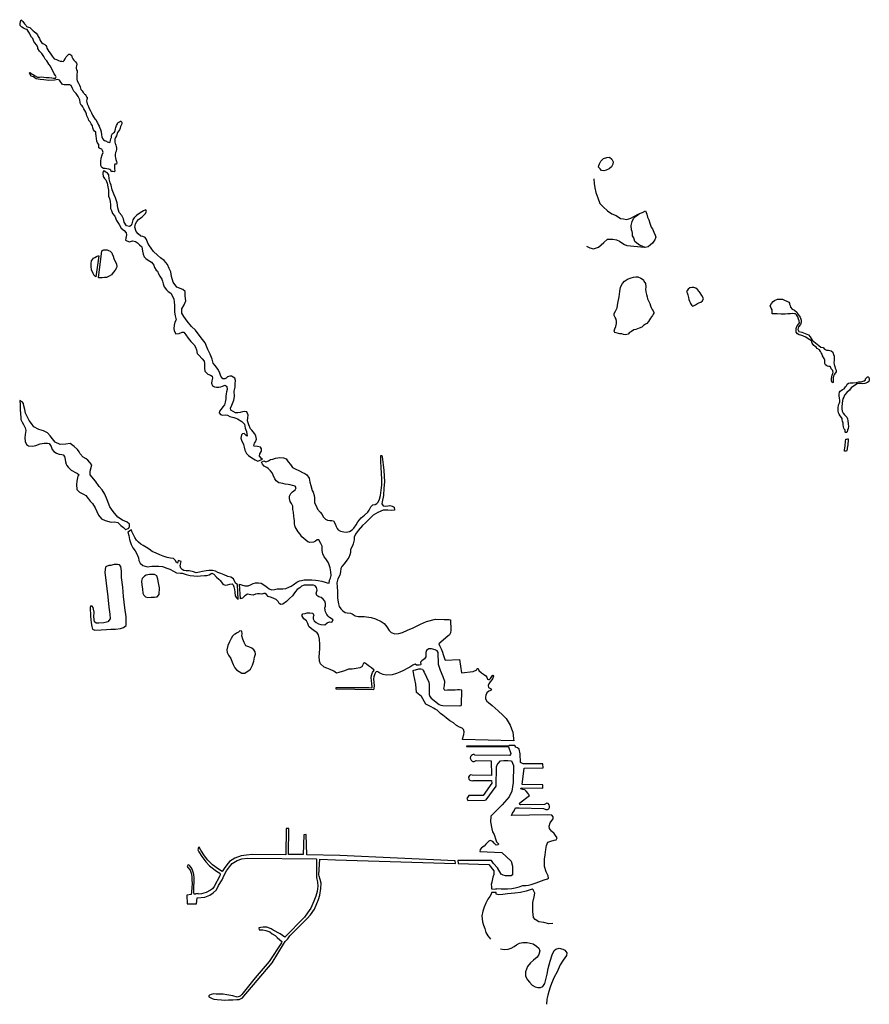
# Model space of a CAD drawing. Extents: x 197904 to 213777, y 844255 to 875839.
# Tile 1 of 2: x 197904 to 213777, y 844255 to 862651. Entities that reach past the tile are written whole.
import ezdxf

# ---------------------------------------------------------------- set-up
doc = ezdxf.new("R2010")
doc.units = 0
doc.header["$LTSCALE"] = 800
doc.layers.add('WETLANDS', color=11, linetype='CONTINUOUS')

msp = doc.modelspace()

# ---------------------------------------------------------------- linework, layer by layer
at = {"layer": 'WETLANDS', "color": 0}
for points in [[(199767, 860743), (199785, 860756), (199799, 860755), (199809, 860746), (199814, 860732), (199811, 860706), (199800, 860681), (199789, 860658), (199779, 860625), (199768, 860595), (199752, 860568), (199733, 860541), (199713, 860483), (199695, 860449), (199683, 860420), (199682, 860389), (199684, 860360), (199686, 860339), (199694, 860323), (199698, 860305), (199705, 860285), (199712, 860254), (199715, 860234), (199704, 860195), (199694, 860167), (199688, 860130), (199687, 860096), (199692, 860068), (199700, 860041), (199711, 860001), (199722, 859974), (199716, 859950), (199696, 859949), (199680, 859949), (199673, 859932), (199675, 859888), (199678, 859861), (199680, 859832), (199675, 859809), (199670, 859809), (199642, 859812), (199621, 859815), (199615, 859814), (199609, 859837), (199588, 859852), (199572, 859860), (199535, 859862), (199499, 859869), (199472, 859874), (199442, 859890), (199423, 859928), (199419, 860000), (199426, 860065), (199447, 860126), (199464, 860168), (199453, 860206), (199436, 860231), (199404, 860247), (199386, 860259), (199383, 860289), (199380, 860318), (199360, 860350), (199347, 860381), (199337, 860429), (199331, 860484), (199330, 860528), (199324, 860552), (199305, 860568), (199285, 860593), (199273, 860633), (199265, 860667), (199240, 860703), (199218, 860743), (199199, 860767), (199190, 860793), (199175, 860820), (199159, 860857), (199150, 860885), (199140, 860922), (199124, 860952), (199105, 860988), (199084, 861024), (199069, 861041), (199052, 861056), (199040, 861078), (199036, 861104), (199029, 861152), (198997, 861217), (198959, 861273), (198915, 861314), (198888, 861367), (198867, 861423), (198841, 861436), (198810, 861436), (198773, 861432), (198733, 861437), (198704, 861438), (198691, 861458), (198671, 861484), (198650, 861520), (198614, 861532), (198554, 861520), (198446, 861517), (198355, 861530), (198284, 861537), (198211, 861547), (198163, 861585), (198121, 861598), (198090, 861652), (198089, 861660), (198101, 861665), (198114, 861655), (198138, 861633), (198157, 861625), (198181, 861611), (198239, 861579), (198275, 861576), (198319, 861584), (198354, 861575), (198396, 861569), (198452, 861570), (198502, 861567), (198539, 861560), (198571, 861556), (198586, 861583), (198573, 861611), (198548, 861641), (198530, 861685), (198501, 861742), (198481, 861782), (198449, 861823), (198411, 861880), (198381, 861915), (198358, 861964), (198317, 862017), (198277, 862066), (198246, 862113), (198243, 862141), (198221, 862180), (198190, 862222), (198169, 862241), (198155, 862279), (198149, 862302), (198123, 862327), (198101, 862366), (198088, 862400), (198065, 862434), (198042, 862465), (198010, 862472), (197973, 862496), (197943, 862514), (197913, 862541), (197912, 862577), (197922, 862616), (197925, 862635), (197933, 862651), (197940, 862643), (197941, 862643), (197966, 862616), (197997, 862577), (198017, 862548), (198029, 862525), (198071, 862510), (198096, 862505), (198111, 862488), (198125, 862473), (198142, 862458), (198157, 862446), (198175, 862430), (198210, 862401), (198235, 862367), (198250, 862335), (198274, 862299), (198286, 862262), (198310, 862226), (198336, 862205), (198375, 862185), (198391, 862170), (198406, 862149), (198411, 862120), (198430, 862086), (198450, 862059), (198475, 862023), (198513, 861970), (198551, 861919), (198593, 861907), (198632, 861892), (198659, 861876), (198691, 861875), (198717, 861873), (198738, 861891), (198755, 861921), (198773, 861959), (198801, 861990), (198820, 862008), (198840, 862008), (198860, 861994), (198878, 861975), (198880, 861957), (198890, 861934), (198899, 861920), (198919, 861895), (198933, 861878), (198945, 861861), (198963, 861840), (198970, 861818), (198965, 861791), (198962, 861766), (198960, 861741), (198966, 861714), (198977, 861694), (198980, 861666), (198975, 861640), (198973, 861608), (198975, 861575), (198970, 861540), (198978, 861510), (199006, 861468), (199023, 861425), (199035, 861396), (199047, 861345), (199070, 861325), (199090, 861294), (199109, 861274), (199117, 861261), (199133, 861253), (199141, 861236), (199145, 861224), (199153, 861210), (199162, 861206), (199164, 861198), (199163, 861191), (199162, 861179), (199156, 861158), (199154, 861136), (199157, 861111), (199164, 861077), (199175, 861056), (199189, 861030), (199205, 860993), (199228, 860951), (199244, 860912), (199265, 860868), (199282, 860836), (199310, 860799), (199325, 860789), (199335, 860772), (199348, 860744), (199361, 860727), (199373, 860691), (199388, 860664), (199398, 860644), (199415, 860598), (199426, 860555), (199430, 860502), (199440, 860463), (199453, 860432), (199470, 860405), (199490, 860393), (199509, 860385), (199525, 860380), (199538, 860371), (199563, 860360), (199581, 860356), (199596, 860365), (199602, 860398), (199607, 860423), (199617, 860448), (199620, 860471), (199621, 860490), (199636, 860523), (199660, 860539), (199675, 860551), (199687, 860582), (199694, 860610), (199702, 860639), (199716, 860675), (199733, 860707), (199742, 860733)], [(208719, 859895), (208725, 859926), (208737, 859960), (208764, 860009), (208810, 860055), (208876, 860079), (208922, 860081), (208966, 860046), (208990, 859998), (208985, 859949), (208960, 859904), (208919, 859866), (208864, 859842), (208817, 859829), (208776, 859836), (208748, 859863)], [(199466, 859821), (199456, 859777), (199462, 859719), (199489, 859686), (199514, 859658), (199538, 859599), (199553, 859527), (199566, 859468), (199561, 859418), (199561, 859353), (199582, 859311), (199595, 859257), (199600, 859195), (199604, 859123), (199617, 859086), (199638, 859030), (199682, 858982), (199716, 858902), (199763, 858827), (199802, 858758), (199855, 858712), (199894, 858666), (199899, 858629), (199889, 858572), (199881, 858529), (199950, 858504), (200019, 858519), (200066, 858510), (200108, 858481), (200142, 858447), (200184, 858408), (200195, 858371), (200200, 858327), (200210, 858268), (200231, 858223), (200263, 858187), (200304, 858161), (200365, 858119), (200393, 858091), (200409, 858068), (200426, 858022), (200455, 857969), (200476, 857952), (200499, 857904), (200521, 857861), (200558, 857802), (200574, 857764), (200582, 857714), (200604, 857658), (200649, 857607), (200680, 857573), (200727, 857540), (200761, 857486), (200782, 857431), (200790, 857383), (200794, 857310), (200794, 857243), (200797, 857184), (200806, 857120), (200829, 857046), (200805, 856997), (200790, 856945), (200784, 856883), (200793, 856838), (200823, 856784), (200883, 856791), (200938, 856816), (200971, 856811), (201011, 856761), (201052, 856699), (201104, 856636), (201161, 856579), (201188, 856533), (201208, 856483), (201223, 856416), (201254, 856381), (201315, 856317), (201351, 856270), (201360, 856228), (201355, 856141), (201362, 856084), (201419, 856029), (201470, 856012), (201503, 855993), (201506, 855955), (201491, 855901), (201490, 855858), (201508, 855813), (201544, 855791), (201579, 855785), (201626, 855785), (201664, 855794), (201696, 855807), (201741, 855821), (201777, 855795), (201778, 855739), (201768, 855699), (201760, 855660), (201756, 855616), (201755, 855566), (201745, 855508), (201731, 855455), (201700, 855419), (201666, 855377), (201638, 855340), (201633, 855307), (201658, 855275), (201694, 855264), (201756, 855267), (201788, 855265), (201830, 855240), (201903, 855217), (201941, 855205), (201976, 855193), (202055, 855146), (202102, 855096), (202119, 855022), (202140, 854956), (202151, 854913), (202156, 854873), (202137, 854882), (202099, 854918), (202065, 854912), (202050, 854893), (202036, 854831), (202049, 854793), (202087, 854717), (202096, 854664), (202109, 854607), (202143, 854549), (202182, 854510), (202241, 854467), (202301, 854430), (202344, 854410), (202356, 854404), (202443, 854440), (202425, 854452), (202382, 854499), (202391, 854539), (202419, 854589), (202424, 854632), (202401, 854662), (202345, 854679), (202287, 854684), (202281, 854689), (202294, 854740), (202312, 854762), (202330, 854811), (202318, 854875), (202294, 854919), (202239, 854981), (202216, 855010), (202183, 855082), (202161, 855158), (202165, 855215), (202170, 855263), (202147, 855324), (202105, 855331), (202066, 855322), (202026, 855310), (201979, 855303), (201938, 855306), (201895, 855329), (201851, 855356), (201845, 855396), (201868, 855452), (201906, 855543), (201915, 855613), (201914, 855711), (201927, 855788), (201933, 855849), (201936, 855912), (201921, 855952), (201864, 855988), (201829, 855994), (201784, 855980), (201760, 855955), (201736, 855940), (201699, 855940), (201661, 855992), (201645, 856049), (201614, 856115), (201550, 856194), (201516, 856231), (201501, 856306), (201466, 856404), (201422, 856488), (201367, 856612), (201296, 856709), (201192, 856850), (201113, 856921), (201031, 857018), (200970, 857108), (200935, 857170), (200933, 857249), (200980, 857326), (201008, 857396), (200997, 857493), (200994, 857570), (200951, 857609), (200838, 857656), (200773, 857748), (200741, 857853), (200725, 857938), (200700, 858005), (200665, 858080), (200602, 858155), (200536, 858203), (200477, 858252), (200404, 858320), (200362, 858382), (200330, 858424), (200297, 858476), (200274, 858543), (200251, 858583), (200202, 858601), (200167, 858609), (200116, 858649), (200083, 858697), (200056, 858777), (200071, 858836), (200092, 858878), (200125, 858916), (200170, 858952), (200199, 858975), (200246, 859022), (200276, 859068), (200264, 859096), (200217, 859081), (200156, 859044), (200091, 858998), (200045, 858951), (200019, 858913), (199997, 858840), (199985, 858806), (199955, 858788), (199902, 858798), (199859, 858870), (199843, 858933), (199813, 858992), (199763, 859047), (199737, 859134), (199724, 859229), (199696, 859323), (199670, 859380), (199633, 859473), (199615, 859557), (199593, 859604), (199579, 859678), (199569, 859753), (199542, 859783), (199526, 859797), (199499, 859808), (199499, 859823)], [(209596, 859078), (209621, 859015), (209635, 858961), (209657, 858913), (209674, 858851), (209704, 858772), (209726, 858745), (209751, 858682), (209776, 858623), (209787, 858588), (209773, 858541), (209752, 858511), (209725, 858477), (209688, 858444), (209646, 858406), (209592, 858398), (209536, 858417), (209485, 858437), (209437, 858475), (209395, 858505), (209380, 858575), (209352, 858615), (209353, 858662), (209348, 858692), (209335, 858723), (209331, 858803), (209347, 858879), (209374, 858940), (209427, 858989), (209484, 859033), (209540, 859051)], [(199326, 857850), (199298, 857873), (199274, 857909), (199248, 857979), (199239, 858039), (199238, 858096), (199249, 858143), (199265, 858173), (199285, 858194), (199308, 858210), (199337, 858228), (199351, 858232), (199368, 858238), (199381, 858239)], [(199375, 857828), (199440, 858333), (199457, 858345), (199477, 858353), (199508, 858353), (199540, 858349), (199562, 858340), (199597, 858328), (199626, 858296), (199635, 858275), (199651, 858236), (199661, 858191), (199678, 858157), (199700, 858117), (199715, 858081), (199718, 858041), (199711, 858018), (199687, 857970), (199652, 857926), (199617, 857886), (199578, 857860), (199524, 857835), (199490, 857835), (199443, 857829), (199405, 857831)], [(209020, 856804), (209013, 856834), (209023, 856876), (209040, 856920), (209054, 856973), (209057, 857015), (209047, 857055), (209029, 857085), (209011, 857127), (209012, 857163), (209036, 857203), (209065, 857268), (209080, 857353), (209101, 857474), (209119, 857573), (209131, 857651), (209164, 857723), (209205, 857768), (209261, 857806), (209330, 857830), (209374, 857841), (209413, 857850), (209452, 857846), (209509, 857825), (209556, 857793), (209566, 857767), (209593, 857721), (209605, 857651), (209598, 857616), (209600, 857564), (209615, 857516), (209627, 857476), (209632, 857434), (209650, 857398), (209676, 857348), (209691, 857304), (209701, 857277), (209701, 857276), (209720, 857235), (209738, 857213), (209752, 857183), (209749, 857166), (209739, 857148), (209724, 857122), (209689, 857072), (209651, 857015), (209619, 856974), (209594, 856962), (209559, 856936), (209526, 856906), (209477, 856886), (209413, 856865), (209375, 856855), (209334, 856828), (209299, 856805), (209273, 856778), (209225, 856761), (209188, 856767), (209156, 856779), (209116, 856784)], [(210364, 857574), (210373, 857547), (210385, 857508), (210398, 857461), (210406, 857425), (210418, 857392), (210429, 857365), (210439, 857349), (210460, 857313), (210471, 857299), (210494, 857305), (210528, 857326), (210567, 857346), (210592, 857359), (210627, 857373), (210663, 857400), (210679, 857444), (210650, 857498), (210616, 857551), (210597, 857570), (210568, 857612), (210538, 857637), (210500, 857646), (210463, 857650), (210426, 857641), (210396, 857616), (210383, 857598)], [(213110, 855882), (213098, 855880), (213080, 855879), (213071, 855913), (213073, 855946), (213075, 855980), (213082, 856009), (213095, 856038), (213101, 856065), (213098, 856078), (213093, 856099), (213066, 856127), (213058, 856149), (213050, 856166), (213043, 856171), (213021, 856172), (212998, 856178), (212982, 856182), (212961, 856204), (212949, 856225), (212944, 856257), (212944, 856289), (212932, 856324), (212905, 856370), (212895, 856405), (212877, 856430), (212868, 856453), (212844, 856484), (212806, 856511), (212785, 856532), (212759, 856550), (212739, 856567), (212710, 856608), (212696, 856650), (212666, 856673), (212633, 856690), (212590, 856718), (212545, 856738), (212538, 856746), (212498, 856758), (212465, 856764), (212437, 856782), (212412, 856816), (212412, 856854), (212408, 856880), (212422, 856918), (212441, 856942), (212476, 856987), (212469, 857027), (212454, 857055), (212439, 857100), (212420, 857135), (212397, 857156), (212378, 857156), (212340, 857165), (212304, 857154), (212256, 857153), (212206, 857148), (212131, 857152), (212056, 857155), (212004, 857155), (211964, 857158), (211962, 857202), (211965, 857229), (211942, 857263), (211928, 857303), (211947, 857347), (211983, 857384), (211982, 857384), (212009, 857407), (212059, 857429), (212106, 857431), (212153, 857428), (212191, 857411), (212235, 857393), (212276, 857376), (212286, 857357), (212289, 857336), (212298, 857312), (212302, 857279), (212334, 857245), (212377, 857225), (212425, 857185), (212446, 857144), (212486, 857094), (212504, 857040), (212507, 856997), (212492, 856956), (212453, 856912), (212442, 856865), (212461, 856827), (212515, 856811), (212579, 856788), (212640, 856766), (212674, 856723), (212710, 856662), (212769, 856616), (212834, 856566), (212873, 856531), (212917, 856525), (212940, 856496), (212976, 856477), (213015, 856477), (213066, 856465), (213094, 856438), (213108, 856395), (213121, 856366), (213121, 856320), (213121, 856282), (213114, 856245), (213118, 856211), (213134, 856173), (213142, 856142), (213155, 856103), (213155, 856074), (213130, 856031), (213106, 855993), (213101, 855958), (213103, 855913), (213105, 855888), (213103, 855872), (213087, 855871)], [(213366, 854951), (213352, 854941), (213334, 854939), (213324, 854947), (213327, 854965), (213328, 854979), (213328, 854989), (213312, 854996), (213303, 855018), (213294, 855045), (213290, 855079), (213287, 855115), (213275, 855151), (213273, 855178), (213270, 855203), (213255, 855221), (213232, 855253), (213213, 855281), (213200, 855306), (213194, 855345), (213193, 855378), (213194, 855409), (213202, 855435), (213210, 855466), (213219, 855493), (213225, 855512), (213225, 855545), (213218, 855583), (213215, 855622), (213215, 855657), (213218, 855692), (213232, 855712), (213251, 855724), (213276, 855740), (213307, 855757), (213321, 855773), (213334, 855789), (213349, 855813), (213365, 855841), (213389, 855858), (213419, 855866), (213478, 855869), (213535, 855875), (213579, 855887), (213624, 855888), (213681, 855902), (213705, 855923), (213706, 855942), (213723, 855962), (213745, 855978), (213759, 855978), (213768, 855965), (213775, 855938), (213777, 855916), (213767, 855889), (213742, 855874), (213693, 855855), (213653, 855850), (213599, 855854), (213549, 855846), (213480, 855806), (213437, 855771), (213406, 855727), (213355, 855684), (213311, 855635), (213303, 855601), (213280, 855566), (213275, 855535), (213270, 855482), (213263, 855424), (213262, 855383), (213270, 855340), (213287, 855297), (213313, 855268), (213359, 855225), (213371, 855194), (213375, 855158), (213384, 855100), (213387, 855053), (213385, 855012), (213367, 854985)], [(213353, 854588), (213340, 854588), (213324, 854590), (213312, 854591), (213315, 854617), (213321, 854651), (213326, 854686), (213327, 854716), (213332, 854752), (213333, 854781), (213336, 854806), (213339, 854813), (213358, 854816), (213376, 854820), (213381, 854820), (213384, 854806), (213384, 854776), (213378, 854734), (213373, 854706), (213368, 854676), (213365, 854645), (213362, 854621), (213359, 854608)], [(199926, 853079), (199941, 853016), (199956, 852939), (199986, 852846), (200016, 852782), (200059, 852728), (200092, 852673), (200121, 852594), (200133, 852549), (200158, 852496), (200205, 852451), (200294, 852429), (200376, 852440), (200466, 852439), (200507, 852441), (200572, 852435), (200652, 852405), (200707, 852385), (200775, 852348), (200833, 852318), (200908, 852313), (200940, 852309), (201013, 852283), (201088, 852268), (201158, 852258), (201230, 852254), (201283, 852260), (201357, 852264), (201403, 852264), (201445, 852281), (201493, 852309), (201531, 852289), (201581, 852235), (201624, 852199), (201650, 852173), (201672, 852144), (201700, 852105), (201743, 852086), (201788, 852094), (201831, 852104), (201872, 852111), (201893, 852093), (201906, 852053), (201916, 852005), (201923, 851957), (201927, 851888), (201953, 851849), (201989, 851817), (201972, 852101), (201944, 852118), (201915, 852160), (201897, 852206), (201847, 852233), (201790, 852247), (201724, 852282), (201662, 852304), (201606, 852322), (201565, 852347), (201508, 852362), (201437, 852360), (201391, 852354), (201322, 852341), (201263, 852326), (201204, 852317), (201151, 852333), (201073, 852353), (201013, 852357), (200968, 852362), (200937, 852382), (200917, 852406), (200905, 852445), (200909, 852476), (200923, 852528), (200867, 852546), (200851, 852499), (200832, 852508), (200810, 852552), (200779, 852583), (200720, 852593), (200660, 852606), (200582, 852628), (200520, 852653), (200454, 852685), (200380, 852718), (200324, 852756), (200272, 852789), (200211, 852825), (200166, 852854), (200121, 852890), (200088, 852929), (200056, 852977), (200033, 853024), (200011, 853067), (200000, 853090), (199991, 853118)], [(199645, 852465), (199606, 852456), (199571, 852451), (199528, 852435), (199509, 852420), (199495, 852327), (199520, 852125), (199551, 851868), (199572, 851677), (199589, 851547), (199595, 851455), (199552, 851401), (199477, 851381), (199385, 851374), (199333, 851375), (199305, 851400), (199292, 851493), (199295, 851579), (199286, 851636), (199277, 851672), (199259, 851696), (199234, 851699), (199224, 851667), (199226, 851507), (199240, 851384), (199251, 851312), (199267, 851267), (199307, 851246), (199429, 851254), (199529, 851257), (199606, 851264), (199696, 851263), (199790, 851279), (199841, 851297), (199895, 851332), (199892, 851493), (199869, 851661), (199841, 851877), (199829, 852050), (199807, 852231), (199807, 852350), (199796, 852432), (199772, 852469), (199734, 852475), (199696, 852473), (199668, 852475)], [(200330, 852284), (200267, 852276), (200234, 852254), (200193, 852210), (200183, 852163), (200187, 852090), (200197, 852013), (200208, 851939), (200221, 851898), (200256, 851867), (200301, 851857), (200358, 851861), (200420, 851863), (200473, 851866), (200511, 851911), (200514, 852034), (200497, 852131), (200483, 852199), (200466, 852261), (200420, 852286), (200384, 852287), (200360, 852287)], [(201912, 851162), (201880, 851132), (201854, 851088), (201825, 851030), (201790, 850960), (201775, 850881), (201780, 850828), (201805, 850778), (201846, 850715), (201876, 850647), (201891, 850603), (201923, 850540), (201958, 850505), (202007, 850471), (202056, 850439), (202111, 850440), (202157, 850474), (202187, 850491), (202218, 850518), (202255, 850593), (202278, 850666), (202289, 850739), (202308, 850795), (202304, 850840), (202276, 850881), (202244, 850909), (202187, 850933), (202128, 850953), (202098, 851018), (202074, 851076), (202057, 851140), (202059, 851178), (202052, 851227), (202019, 851231), (201991, 851211), (201955, 851189), (201930, 851170)], [(206717, 846459), (206721, 846414), (206805, 846405), (206809, 846416), (206899, 846414), (207018, 846411), (207096, 846417), (207163, 846432), (207237, 846453), (207303, 846472), (207361, 846476), (207413, 846484), (207462, 846493), (207552, 846522), (207651, 846563), (207704, 846583), (207767, 846600), (207783, 846610), (207779, 846653), (207738, 846730), (207710, 846829), (207711, 846967), (207721, 847050), (207735, 847150), (207745, 847221), (207771, 847284), (207828, 847306), (207887, 847323), (207928, 847330), (207944, 847366), (207917, 847408), (207887, 847447), (207837, 847492), (207803, 847537), (207798, 847586), (207817, 847645), (207844, 847688), (207869, 847723), (207869, 847757), (207847, 847787), (207766, 847797), (207092, 847785), (207110, 847826), (207140, 847873), (207155, 847900), (207169, 847925), (207238, 847927), (207693, 847915), (207731, 847897), (207764, 847893), (207789, 847909), (207804, 847935), (207805, 847956), (207796, 847984), (207780, 848004), (207750, 848013), (207712, 847987), (207263, 847983), (207246, 847989), (207241, 848005), (207249, 848018), (207428, 848156), (207410, 848181), (207401, 848195), (207366, 848238), (207340, 848262), (207306, 848269), (207269, 848283), (207274, 848299), (207678, 848296), (207679, 848354), (207290, 848360), (207332, 848670), (207686, 848674), (207679, 848746), (207310, 848749), (207263, 848771), (207257, 848933), (207235, 849021), (207206, 849049), (207175, 849058), (207152, 849091), (207046, 849090), (207044, 849079), (206250, 849081), (206249, 849073), (207036, 849068), (207078, 848944), (207076, 848921), (207062, 848903), (206410, 848912), (206398, 848920), (206379, 848922), (206364, 848917), (206343, 848905), (206328, 848882), (206321, 848855), (206337, 848815), (206355, 848797), (206372, 848790), (206397, 848793), (206409, 848800), (206432, 848811), (206714, 848801), (206721, 848531), (206360, 848535), (206334, 848542), (206306, 848529), (206292, 848499), (206296, 848463), (206314, 848442), (206333, 848434), (206360, 848433), (206375, 848434), (206388, 848437), (206718, 848439), (206728, 848384), (206563, 848156), (206295, 848158), (206260, 848101), (206278, 848066), (206597, 848067), (206622, 848074), (206807, 848328), (206813, 848692), (206827, 848730), (206846, 848757), (206886, 848801), (206950, 848812), (207021, 848808), (207080, 848802), (207094, 848801), (207127, 848714), (207126, 848397), (207098, 848235), (207047, 848132), (206919, 847979), (206709, 847769), (206702, 847667), (206723, 847532), (206738, 847477), (206767, 847426), (206798, 847327), (206812, 847288), (206833, 847271), (206848, 847253), (206842, 847235), (206807, 847227), (206770, 847264), (206744, 847295), (206695, 847317), (206667, 847301), (206613, 847250), (206580, 847212), (206534, 847178), (206508, 847147), (206504, 847112), (206909, 847091), (207085, 846931), (207112, 846833), (207112, 846676), (207086, 846657), (206979, 846657), (206937, 846668), (206900, 846686), (206831, 846803), (206759, 846885), (206721, 846944), (206093, 846941), (206098, 846889), (206670, 846870), (206760, 846751), (206762, 846682), (206741, 846629), (206726, 846536), (206712, 846491)], [(203888, 847037), (203270, 847047), (203259, 847430), (203214, 847423), (203203, 847055), (202929, 847053), (202930, 847539), (202881, 847537), (202875, 847050), (202250, 847054), (202140, 847042), (202041, 847027), (201925, 846988), (201827, 846925), (201774, 846862), (201727, 846792), (201686, 846738), (201621, 846778), (201509, 846860), (201422, 846949), (201358, 847027), (201288, 847135), (201259, 847190), (201244, 847182), (201230, 847142), (201253, 847105), (201305, 847015), (201382, 846919), (201453, 846840), (201583, 846742), (201646, 846705), (201652, 846681), (201645, 846656), (201538, 846456), (201505, 846413), (201472, 846388), (201390, 846346), (201300, 846321), (201237, 846314), (201237, 846323), (201198, 846321), (201198, 846310), (201172, 846310), (201164, 846316), (201158, 846336), (201155, 846373), (201162, 846618), (201158, 846680), (201148, 846723), (201124, 846781), (201105, 846813), (201083, 846844), (201067, 846860), (201048, 846853), (201031, 846832), (201045, 846814), (201092, 846760), (201110, 846706), (201121, 846646), (201123, 846586), (201124, 846507), (201118, 846442), (201114, 846352), (201108, 846305), (201025, 846297), (201031, 846130), (201208, 846132), (201219, 846242), (201361, 846254), (201459, 846296), (201522, 846340), (201579, 846394), (201621, 846473), (201688, 846581), (201727, 846668), (201769, 846748), (201827, 846824), (201871, 846885), (201968, 846941), (202055, 846970), (202163, 846988), (203450, 846972), (203447, 846730), (203451, 846624), (203468, 846535), (203476, 846460), (203463, 846361), (203437, 846275), (203401, 846183), (203344, 846049), (203279, 845962), (203224, 845884), (202859, 845510), (202769, 845573), (202641, 845639), (202600, 845664), (202523, 845695), (202455, 845695), (202409, 845691), (202374, 845684), (202379, 845649), (202449, 845645), (202505, 845635), (202577, 845609), (202624, 845574), (202677, 845538), (202715, 845504), (202766, 845460), (202800, 845429), (202798, 845401), (202563, 845058), (202305, 844750), (202053, 844437), (202022, 844405), (201969, 844389), (201888, 844411), (201772, 844432), (201705, 844442), (201637, 844447), (201572, 844447), (201527, 844449), (201479, 844440), (201452, 844423), (201439, 844414), (201440, 844397), (201501, 844363), (201534, 844349), (201596, 844346), (201673, 844338), (201727, 844335), (201807, 844338), (201887, 844341), (201960, 844344), (202006, 844348), (202045, 844361), (202058, 844368), (202624, 845033), (202834, 845377), (202862, 845429), (202912, 845481), (202951, 845533), (203278, 845859), (203338, 845927), (203413, 846034), (203457, 846137), (203486, 846215), (203510, 846295), (203528, 846421), (203534, 846516), (203517, 846584), (203500, 846652), (203495, 846677), (203509, 846966), (203804, 846957), (206045, 846889), (206039, 846938)]]:
    msp.add_lwpolyline(points, close=True, dxfattribs=at)
for points in [[(208632, 859677), (208640, 859589), (208647, 859509), (208665, 859422), (208704, 859326), (208744, 859215), (208806, 859155), (208885, 859083), (208966, 859021), (209045, 858994), (209129, 858940), (209183, 858928), (209238, 858916), (209285, 858928), (209321, 858942), (209462, 859016)], [(208492, 858419), (208559, 858388), (208626, 858369), (208715, 858404), (208816, 858489), (208888, 858548), (208986, 858553), (209057, 858541), (209109, 858512), (209170, 858470), (209205, 858454), (209245, 858435), (209580, 858402)], [(197904, 855531), (197911, 855460), (197915, 855368), (197921, 855285), (197925, 855219), (197927, 855180), (197950, 855130), (197977, 855087), (198005, 855024), (198019, 854974), (198004, 854900), (198002, 854841), (198009, 854772), (198034, 854714), (198068, 854690), (198142, 854683), (198203, 854698), (198284, 854727), (198363, 854740), (198423, 854742), (198456, 854733), (198494, 854675), (198510, 854618), (198542, 854585), (198592, 854552), (198644, 854536), (198691, 854527), (198719, 854520), (198744, 854492), (198756, 854437), (198759, 854389), (198771, 854349), (198787, 854322), (198813, 854290), (198835, 854265), (198869, 854235), (198891, 854225), (198937, 854199), (198983, 854170), (199015, 854145), (198993, 854120), (198971, 854032), (198964, 853967), (198969, 853874), (199019, 853825), (199096, 853786), (199138, 853762), (199184, 853704), (199219, 853654), (199264, 853610), (199314, 853533), (199346, 853462), (199378, 853395), (199432, 853326), (199504, 853292), (199613, 853264), (199679, 853271), (199741, 853258), (199792, 853201), (199841, 853161), (199880, 853129), (199889, 853126), (199941, 853152), (199956, 853181), (199957, 853226), (199914, 853265), (199825, 853302), (199740, 853356), (199653, 853462), (199591, 853551), (199536, 853679), (199497, 853785), (199444, 853867), (199389, 853931), (199321, 854031), (199221, 854146), (199220, 854218), (199252, 854335), (199214, 854381), (199179, 854420), (199146, 854445), (199089, 854478), (199035, 854541), (199015, 854579), (198983, 854621), (198925, 854677), (198850, 854731), (198765, 854720), (198658, 854717), (198570, 854761), (198517, 854823), (198475, 854877), (198425, 854934), (198347, 854970), (198262, 854994), (198170, 855045), (198122, 855104), (198084, 855160), (198052, 855225), (198014, 855298), (197998, 855367), (197981, 855437), (197975, 855481), (197951, 855513), (197909, 855534)], [(206180, 849203), (206183, 849236), (206199, 849296), (206209, 849348), (206198, 849390), (206172, 849412), (206119, 849430), (206064, 849464), (206007, 849511), (205940, 849552), (205874, 849606), (205810, 849657), (205766, 849691), (205705, 849748), (205666, 849768), (205633, 849790), (205590, 849810), (205495, 849860), (205409, 850007), (205319, 850079), (205304, 850239), (205267, 850414), (205254, 850491), (205271, 850500), (205302, 850507), (205360, 850521), (205401, 850523), (205429, 850514), (205445, 850494), (205463, 850458), (205549, 850274), (205557, 850232), (205557, 850187), (205552, 850081), (205554, 850043), (205567, 850009), (205594, 849977), (205739, 849857), (205772, 849844), (205807, 849841), (206122, 849832), (206150, 849836), (206161, 849858), (206165, 850122), (206157, 850127), (206124, 850128), (206086, 850128), (206039, 850127), (205948, 850125), (205894, 850122), (205848, 850120), (205830, 850153), (205840, 850207), (205846, 850288), (205815, 850375), (205768, 850490), (205729, 850603), (205728, 850668), (205723, 850772), (205722, 850830), (205703, 850858), (205664, 850878), (205598, 850898), (205551, 850899), (205528, 850886), (205506, 850864), (205492, 850828), (205490, 850781), (205490, 850748), (205470, 850710), (205417, 850670), (205391, 850645), (205398, 850603), (205392, 850597), (205369, 850591), (205319, 850592), (205295, 850610), (205273, 850605), (205251, 850590), (205192, 850557), (205145, 850527), (205077, 850493), (205004, 850460), (204942, 850434), (204860, 850411), (204754, 850403), (204694, 850416), (204634, 850440), (204594, 850467), (204568, 850473), (204554, 850453), (204541, 850428), (204530, 850409), (204518, 850375), (204515, 850337), (204524, 850208), (204521, 850160), (204512, 850128), (203819, 850140), (203818, 850175), (204428, 850172), (204483, 850170), (204491, 850189), (204485, 850240), (204476, 850303), (204468, 850353), (204475, 850401), (204498, 850452), (204526, 850501), (204475, 850539), (204422, 850576), (204384, 850608), (204349, 850633), (204324, 850621), (204313, 850600), (204294, 850562), (204262, 850539), (204190, 850532), (204116, 850519), (204049, 850514), (203970, 850484), (203869, 850453), (203823, 850441), (203771, 850482), (203703, 850511), (203641, 850537), (203595, 850555), (203526, 850616), (203505, 850667), (203502, 850757), (203505, 850805), (203513, 850915), (203510, 850980), (203504, 851080), (203486, 851159), (203461, 851197), (203402, 851239), (203354, 851270), (203305, 851313), (203289, 851371), (203262, 851417), (203212, 851457), (203173, 851521), (203195, 851551), (203236, 851559), (203278, 851568), (203327, 851568), (203382, 851560), (203397, 851521), (203388, 851493), (203386, 851455), (203407, 851421), (203443, 851388), (203487, 851364), (203532, 851350), (203607, 851346), (203651, 851380), (203694, 851400), (203733, 851397), (203759, 851439), (203695, 851480), (203668, 851505), (203643, 851541), (203620, 851585), (203611, 851619), (203608, 851662), (203616, 851694), (203616, 851746), (203603, 851786), (203574, 851826), (203535, 851854), (203493, 851871), (203458, 851894), (203445, 851939), (203463, 851992), (203452, 852042), (203425, 852075), (203391, 852087), (203318, 852088), (203280, 852084), (203221, 852089), (203171, 852066), (203135, 852034), (203086, 852003), (203056, 851968), (203027, 851922), (203000, 851888), (202948, 851837), (202886, 851781), (202823, 851732), (202783, 851725), (202751, 851744), (202732, 851781), (202697, 851816), (202655, 851837), (202606, 851855), (202545, 851876), (202515, 851912), (202493, 851928), (202463, 851930), (202428, 851919), (202383, 851922), (202345, 851925), (202310, 851915), (202266, 851901), (202222, 851904), (202162, 851918), (202113, 851890), (202068, 851845), (202030, 851829), (202012, 852105), (202049, 852090), (202113, 852074), (202174, 852075), (202214, 852092), (202268, 852116), (202307, 852127), (202366, 852127), (202415, 852123), (202485, 852082), (202534, 852042), (202568, 852015), (202610, 851999), (202666, 852004), (202712, 852019), (202775, 852017), (202822, 852015), (202874, 852024), (202931, 852048), (202976, 852068), (203016, 852095), (203081, 852142), (203134, 852165), (203172, 852176), (203218, 852183), (203304, 852187), (203360, 852186), (203432, 852178), (203483, 852173), (203549, 852162), (203610, 852141), (203648, 852128), (203686, 852121), (203690, 852178), (203714, 852215), (203723, 852266), (203719, 852337), (203702, 852409), (203672, 852502), (203625, 852581), (203594, 852616), (203566, 852669), (203555, 852734), (203558, 852816), (203529, 852863), (203494, 852935), (203465, 852933), (203428, 852911), (203396, 852887), (203326, 852884), (203290, 852898), (203251, 852928), (203215, 852957), (203178, 852992), (203142, 853037), (203105, 853081), (203069, 853143), (203050, 853173), (203039, 853231), (203037, 853297), (203032, 853325), (203028, 853378), (203022, 853451), (203007, 853502), (203006, 853564), (202983, 853609), (202958, 853652), (202946, 853703), (202945, 853751), (202968, 853800), (203001, 853830), (203052, 853867), (203071, 853902), (203051, 853937), (203004, 853950), (202956, 853960), (202919, 853966), (202861, 853975), (202819, 853986), (202748, 853999), (202694, 854035), (202668, 854072), (202638, 854144), (202622, 854184), (202590, 854224), (202548, 854264), (202521, 854284), (202473, 854312), (202438, 854344), (202424, 854384), (202466, 854409), (202481, 854400), (202505, 854392), (202550, 854412), (202589, 854434), (202631, 854440), (202681, 854456), (202730, 854465), (202765, 854470), (202835, 854468), (202880, 854444), (202923, 854392), (202964, 854342), (203003, 854287), (203048, 854259), (203129, 854220), (203186, 854191), (203231, 854173), (203271, 854148), (203313, 854085), (203327, 854012), (203341, 853947), (203368, 853855), (203390, 853825), (203403, 853763), (203410, 853719), (203415, 853676), (203413, 853623), (203443, 853567), (203471, 853507), (203516, 853450), (203557, 853406), (203572, 853365), (203615, 853322), (203655, 853301), (203698, 853292), (203737, 853297), (203768, 853286), (203798, 853235), (203814, 853183), (203837, 853148), (203857, 853117), (203900, 853094), (203962, 853082), (204004, 853075), (204066, 853092), (204118, 853123), (204149, 853154), (204188, 853216), (204223, 853272), (204282, 853342), (204344, 853392), (204406, 853452), (204431, 853489), (204467, 853548), (204499, 853585), (204546, 853596), (204576, 853611), (204600, 853634), (204629, 853691), (204644, 853763), (204658, 853864), (204669, 853954), (204668, 854059), (204664, 854177), (204656, 854285), (204653, 854398), (204652, 854507), (204673, 854509), (204677, 854485), (204681, 854433), (204696, 854332), (204707, 854229), (204712, 854125), (204717, 854019), (204709, 853898), (204699, 853762), (204675, 853646), (204668, 853603), (204696, 853571), (204742, 853565), (204818, 853574), (204865, 853561), (204903, 853546), (204905, 853486), (204850, 853483), (204782, 853488), (204694, 853486), (204593, 853443), (204507, 853393), (204438, 853327), (204368, 853251), (204310, 853199), (204231, 853108), (204179, 853040), (204156, 852984), (204151, 852934), (204134, 852861), (204120, 852818), (204086, 852753), (204085, 852699), (204075, 852653), (204055, 852606), (204015, 852554), (203965, 852487), (203920, 852434), (203906, 852400), (203899, 852334), (203888, 852275), (203848, 852203), (203832, 852127), (203834, 852053), (203844, 851965), (203844, 851841), (203860, 851739), (203876, 851689), (203907, 851646), (203939, 851607), (203983, 851575), (204020, 851568), (204082, 851566), (204114, 851549), (204170, 851515), (204231, 851499), (204340, 851498), (204381, 851497), (204469, 851484), (204550, 851455), (204658, 851408), (204713, 851368), (204762, 851310), (204807, 851241), (204845, 851200), (204910, 851177), (204985, 851181), (205058, 851203), (205147, 851244), (205257, 851290), (205395, 851357), (205505, 851410), (205671, 851449), (205837, 851443), (205925, 851442), (205952, 851437), (205958, 851243), (205952, 851195), (205932, 851159), (205906, 851133), (205732, 850993), (205749, 850959), (205778, 850894), (205803, 850832), (205818, 850790), (205842, 850717), (205852, 850685), (206123, 850697), (206156, 850450), (206375, 850475), (206445, 850503), (206448, 850528), (206471, 850530), (206484, 850489), (206533, 850450), (206569, 850423), (206613, 850393), (206633, 850367), (206647, 850332), (206663, 850321), (206679, 850322), (206700, 850340), (206714, 850364), (206731, 850392), (206745, 850405), (206758, 850386), (206751, 850369), (206738, 850337), (206724, 850316), (206696, 850278), (206670, 850244), (206655, 850209), (206660, 850174), (206703, 850157), (206720, 850142), (206706, 850120), (206666, 850103), (206634, 850073), (206611, 850033), (206607, 849996), (206604, 849962), (206633, 849920), (206663, 849893), (206730, 849836), (206786, 849787), (206846, 849736), (206931, 849658), (206993, 849595), (207068, 849469), (207094, 849403), (207118, 849337), (207122, 849281), (207128, 849213), (207138, 849178), (206177, 849201)], [(207863, 845764), (207791, 845760), (207695, 845781), (207605, 845798), (207536, 845837), (207501, 845876), (207489, 845987), (207493, 846160), (207513, 846265), (207526, 846331), (207512, 846372), (207495, 846396), (207476, 846404), (207368, 846371), (207260, 846345), (207155, 846331), (207016, 846317), (206928, 846307), (206857, 846303), (206807, 846311), (206806, 846345), (206719, 846342), (206714, 846311), (206690, 846267), (206652, 846221), (206611, 846142), (206579, 846073), (206558, 845994), (206540, 845906), (206551, 845795), (206570, 845734), (206597, 845671), (206614, 845598), (206653, 845535), (206681, 845499), (206701, 845472)], [(206890, 845289), (206958, 845276), (207031, 845284), (207087, 845303), (207140, 845337), (207187, 845368), (207241, 845395), (207305, 845412), (207347, 845411), (207388, 845408), (207496, 845387), (207562, 845344), (207603, 845304), (207621, 845253), (207604, 845183), (207572, 845137), (207502, 845080), (207445, 845029), (207392, 844961), (207355, 844864), (207352, 844780), (207391, 844712), (207427, 844668), (207480, 844614), (207536, 844581), (207582, 844570), (207635, 844571), (207678, 844587), (207718, 844645), (207757, 844820), (207776, 844923), (207812, 845062), (207853, 845180), (207890, 845258), (207919, 845286), (207985, 845303), (208052, 845285), (208091, 845264), (208126, 845217), (208121, 845168), (208059, 845079), (208002, 844991), (207948, 844860), (207890, 844763), (207842, 844646), (207817, 844578), (207792, 844497), (207774, 844424), (207754, 844352), (207746, 844255)]]:
    msp.add_lwpolyline(points, dxfattribs=at)

doc.saveas('drawing.dxf')
